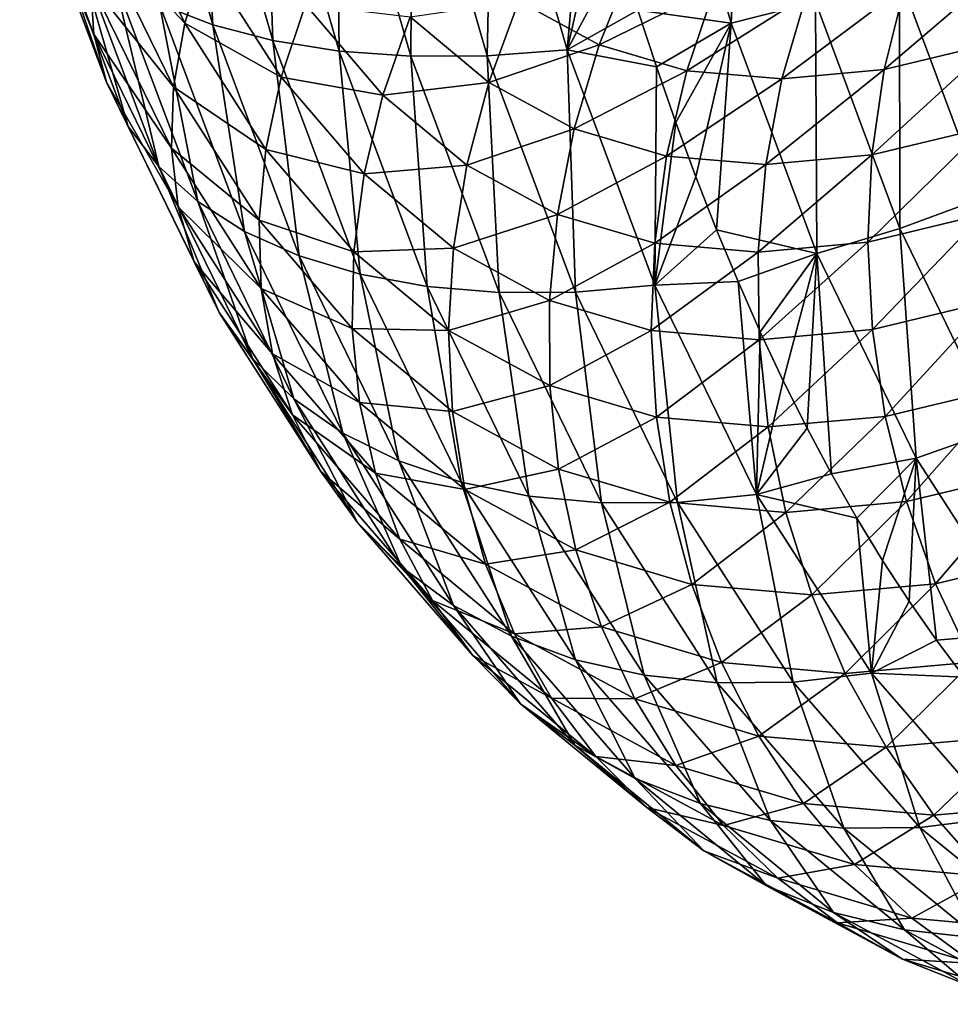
# Model space of a CAD drawing. Header units: millimetres. Extents: x -99 to 221, y -61 to 39.
# Tile 100 of 256: x 3.5 to 7.07, y -53.55 to -49.78. Entities that reach past the tile are written whole.
import ezdxf

# ---------------------------------------------------------------- set-up
doc = ezdxf.new("R2010")
doc.units = ezdxf.units.MM
doc.header["$LTSCALE"] = 33.374815
doc.layers.add('65', color=7, linetype='CONTINUOUS')
doc.layers.add('66', color=7, linetype='CONTINUOUS')

msp = doc.modelspace()

# ---------------------------------------------------------------- linework, layer by layer
at = {"layer": '65', "linetype": 'Continuous'}
for points in [[(6.2792, -48.7523, 1.5672), (5.9512, -48.8192, 1.5298), (6.231, -49.7884, 1.0423), (6.2792, -48.7523, 1.5672)], [(6.5547, -49.7072, 1.0871), (6.2792, -48.7523, 1.5672), (6.231, -49.7884, 1.0423), (6.5547, -49.7072, 1.0871)], [(5.9512, -48.8192, 1.5298), (5.8735, -49.7387, 1.0279), (6.231, -49.7884, 1.0423), (5.9512, -48.8192, 1.5298)], [(7.1934, -50.4595, 0.5467), (7.1916, -49.4916, 1.0773), (6.8763, -49.6079, 1.0988), (7.1934, -50.4595, 0.5467)], [(6.8785, -50.5766, 0.5231), (6.8763, -49.6079, 1.0988), (6.5547, -49.7072, 1.0871), (6.8785, -50.5766, 0.5231)], [(7.1934, -50.4595, 0.5467), (6.8763, -49.6079, 1.0988), (6.8785, -50.5766, 0.5231), (7.1934, -50.4595, 0.5467)], [(6.5547, -49.7072, 1.0871), (6.231, -49.7884, 1.0423), (6.5603, -50.6724, 0.4685), (6.5547, -49.7072, 1.0871)], [(6.8785, -50.5766, 0.5231), (6.5547, -49.7072, 1.0871), (6.5603, -50.6724, 0.4685), (6.8785, -50.5766, 0.5231)], [(5.8735, -49.7387, 1.0279), (5.9448, -49.9566, 0.9035), (6.231, -49.7884, 1.0423), (5.8735, -49.7387, 1.0279)], [(5.9448, -49.9566, 0.9035), (6.0189, -50.1698, 0.7743), (6.231, -49.7884, 1.0423), (5.9448, -49.9566, 0.9035)], [(6.0189, -50.1698, 0.7743), (6.0957, -50.3782, 0.6404), (6.231, -49.7884, 1.0423), (6.0189, -50.1698, 0.7743)], [(6.0957, -50.3782, 0.6404), (6.1753, -50.5817, 0.5016), (6.231, -49.7884, 1.0423), (6.0957, -50.3782, 0.6404)], [(6.231, -49.7884, 1.0423), (6.1753, -50.5817, 0.5016), (6.5603, -50.6724, 0.4685), (6.231, -49.7884, 1.0423)], [(7.2525, -51.3472, -0.1246), (7.1934, -50.4595, 0.5467), (6.8785, -50.5766, 0.5231), (7.2525, -51.3472, -0.1246)], [(6.1753, -50.5817, 0.5016), (6.2578, -50.78, 0.358), (6.5603, -50.6724, 0.4685), (6.1753, -50.5817, 0.5016)], [(6.8785, -50.5766, 0.5231), (6.5603, -50.6724, 0.4685), (6.9412, -51.457, -0.1912), (6.8785, -50.5766, 0.5231)], [(7.2525, -51.3472, -0.1246), (6.8785, -50.5766, 0.5231), (6.9412, -51.457, -0.1912), (7.2525, -51.3472, -0.1246)], [(6.2578, -50.78, 0.358), (6.3431, -50.9729, 0.2098), (6.5603, -50.6724, 0.4685), (6.2578, -50.78, 0.358)], [(6.3431, -50.9729, 0.2098), (6.4313, -51.1603, 0.0568), (6.5603, -50.6724, 0.4685), (6.3431, -50.9729, 0.2098)], [(6.4313, -51.1603, 0.0568), (6.5223, -51.3417, -0.1007), (6.5603, -50.6724, 0.4685), (6.4313, -51.1603, 0.0568)], [(6.5223, -51.3417, -0.1007), (6.6162, -51.5172, -0.2627), (6.5603, -50.6724, 0.4685), (6.5223, -51.3417, -0.1007)], [(6.5603, -50.6724, 0.4685), (6.6162, -51.5172, -0.2627), (6.9412, -51.457, -0.1912), (6.5603, -50.6724, 0.4685)], [(7.2525, -51.3472, -0.1246), (6.9412, -51.457, -0.1912), (7.3719, -52.1258, -0.929), (7.2525, -51.3472, -0.1246)], [(6.6162, -51.5172, -0.2627), (6.7129, -51.6864, -0.429), (6.9412, -51.457, -0.1912), (6.6162, -51.5172, -0.2627)], [(6.7129, -51.6864, -0.429), (6.8122, -51.8491, -0.5995), (6.9412, -51.457, -0.1912), (6.7129, -51.6864, -0.429)], [(6.8122, -51.8491, -0.5995), (6.9141, -52.0052, -0.7739), (6.9412, -51.457, -0.1912), (6.8122, -51.8491, -0.5995)], [(6.9141, -52.0052, -0.7739), (7.0184, -52.1544, -0.9522), (6.9412, -51.457, -0.1912), (6.9141, -52.0052, -0.7739)], [(6.9412, -51.457, -0.1912), (7.0184, -52.1544, -0.9522), (7.3719, -52.1258, -0.929), (6.9412, -51.457, -0.1912)], [(7.0184, -52.1544, -0.9522), (7.1251, -52.2967, -1.1341), (7.3719, -52.1258, -0.929), (7.0184, -52.1544, -0.9522)]]:
    msp.add_3dface(points, dxfattribs=at)
at = {"layer": '66', "linetype": 'Continuous'}
for points in [[(4.243, -49.7955, -0.0935), (3.9621, -48.8244, 0.396), (4.0396, -49.7162, -0.3499), (4.243, -49.7955, -0.0935)], [(4.243, -49.7955, -0.0935), (4.1896, -48.874, 0.6393), (3.9621, -48.8244, 0.396), (4.243, -49.7955, -0.0935)], [(4.4734, -49.8555, 0.1447), (4.4421, -48.9071, 0.8596), (4.1896, -48.874, 0.6393), (4.4734, -49.8555, 0.1447)], [(4.4734, -49.8555, 0.1447), (4.1896, -48.874, 0.6393), (4.243, -49.7955, -0.0935), (4.4734, -49.8555, 0.1447)], [(4.7278, -49.8955, 0.3616), (4.4421, -48.9071, 0.8596), (4.4734, -49.8555, 0.1447), (4.7278, -49.8955, 0.3616)], [(4.7278, -49.8955, 0.3616), (4.7165, -48.9233, 1.0542), (4.4421, -48.9071, 0.8596), (4.7278, -49.8955, 0.3616)], [(5.0031, -49.915, 0.5547), (5.0093, -48.9223, 1.2206), (4.7165, -48.9233, 1.0542), (5.0031, -49.915, 0.5547)], [(5.0031, -49.915, 0.5547), (4.7165, -48.9233, 1.0542), (4.7278, -49.8955, 0.3616), (5.0031, -49.915, 0.5547)], [(5.2957, -49.9136, 0.7214), (5.0093, -48.9223, 1.2206), (5.0031, -49.915, 0.5547), (5.2957, -49.9136, 0.7214)], [(5.2957, -49.9136, 0.7214), (5.3168, -48.9041, 1.3566), (5.0093, -48.9223, 1.2206), (5.2957, -49.9136, 0.7214)], [(5.602, -49.8915, 0.8596), (5.3168, -48.9041, 1.3566), (5.2957, -49.9136, 0.7214), (5.602, -49.8915, 0.8596)], [(5.602, -49.8915, 0.8596), (5.6755, -49.0588, 1.3728), (5.3168, -48.9041, 1.3566), (5.602, -49.8915, 0.8596)], [(3.7872, -49.8302, -2.2802), (3.5028, -49.0733, -1.7862), (3.7745, -49.634, -2.5536), (3.7872, -49.8302, -2.2802)], [(3.7872, -49.8302, -2.2802), (3.5409, -49.2296, -1.4903), (3.5028, -49.0733, -1.7862), (3.7872, -49.8302, -2.2802)], [(5.7389, -49.2897, 1.2625), (5.6755, -49.0588, 1.3728), (5.602, -49.8915, 0.8596), (5.7389, -49.2897, 1.2625)], [(3.8355, -50.0144, -2.0024), (3.5409, -49.2296, -1.4903), (3.7872, -49.8302, -2.2802), (3.8355, -50.0144, -2.0024)], [(3.8355, -50.0144, -2.0024), (3.6148, -49.3738, -1.1951), (3.5409, -49.2296, -1.4903), (3.8355, -50.0144, -2.0024)], [(4.1367, -49.7889, -3.5576), (3.7976, -49.4282, -2.8192), (3.8561, -49.2156, -3.0736), (4.1367, -49.7889, -3.5576)], [(4.1367, -49.7889, -3.5576), (3.8561, -49.2156, -3.0736), (4.2147, -49.5404, -3.771), (4.1367, -49.7889, -3.5576)], [(5.8048, -49.5164, 1.1475), (5.7389, -49.2897, 1.2625), (5.602, -49.8915, 0.8596), (5.8048, -49.5164, 1.1475)], [(3.9187, -50.1843, -1.7238), (3.6148, -49.3738, -1.1951), (3.8355, -50.0144, -2.0024), (3.9187, -50.1843, -1.7238)], [(3.9187, -50.1843, -1.7238), (3.7235, -49.504, -0.9042), (3.6148, -49.3738, -1.1951), (3.9187, -50.1843, -1.7238)], [(4.0932, -50.0326, -3.3293), (3.7745, -49.634, -2.5536), (3.7976, -49.4282, -2.8192), (4.0932, -50.0326, -3.3293)], [(4.0932, -50.0326, -3.3293), (3.7976, -49.4282, -2.8192), (4.1367, -49.7889, -3.5576), (4.0932, -50.0326, -3.3293)], [(4.0359, -50.3377, -1.4479), (3.8657, -49.6187, -0.6213), (3.7235, -49.504, -0.9042), (4.0359, -50.3377, -1.4479)], [(4.0359, -50.3377, -1.4479), (3.7235, -49.504, -0.9042), (3.9187, -50.1843, -1.7238), (4.0359, -50.3377, -1.4479)], [(4.5061, -49.9957, -4.2717), (4.1367, -49.7889, -3.5576), (4.2147, -49.5404, -3.771), (4.5061, -49.9957, -4.2717)], [(4.5061, -49.9957, -4.2717), (4.2147, -49.5404, -3.771), (4.5991, -49.717, -4.4362), (4.5061, -49.9957, -4.2717)], [(5.8735, -49.7387, 1.0279), (5.8048, -49.5164, 1.1475), (5.602, -49.8915, 0.8596), (5.8735, -49.7387, 1.0279)], [(5.7247, -49.8719, -6.1508), (5.4172, -49.704, -5.6264), (5.8505, -49.5595, -6.1528), (5.7247, -49.8719, -6.1508)], [(6.1691, -49.6536, -6.6924), (5.7247, -49.8719, -6.1508), (5.8505, -49.5595, -6.1528), (6.1691, -49.6536, -6.6924)], [(7.2382, -49.8652, -8.698), (6.8185, -49.9661, -7.9945), (7.3058, -49.5502, -8.6), (7.2382, -49.8652, -8.698)], [(7.3058, -49.5502, -8.6), (6.8185, -49.9661, -7.9945), (6.8978, -49.6483, -7.9165), (7.3058, -49.5502, -8.6)], [(4.0846, -50.2683, -3.0889), (3.7872, -49.8302, -2.2802), (3.7745, -49.634, -2.5536), (4.0846, -50.2683, -3.0889)], [(4.0846, -50.2683, -3.0889), (3.7745, -49.634, -2.5536), (4.0932, -50.0326, -3.3293), (4.0846, -50.2683, -3.0889)], [(4.1855, -50.4728, -1.1781), (3.8657, -49.6187, -0.6213), (4.0359, -50.3377, -1.4479), (4.1855, -50.4728, -1.1781)], [(4.1855, -50.4728, -1.1781), (4.0396, -49.7162, -0.3499), (3.8657, -49.6187, -0.6213), (4.1855, -50.4728, -1.1781)], [(6.0609, -49.9713, -6.7203), (5.7247, -49.8719, -6.1508), (6.1691, -49.6536, -6.6924), (6.0609, -49.9713, -6.7203)], [(6.5185, -49.6831, -7.2804), (6.0609, -49.9713, -6.7203), (6.1691, -49.6536, -6.6924), (6.5185, -49.6831, -7.2804)], [(6.8978, -49.6483, -7.9165), (6.4258, -50.0021, -7.3351), (6.5185, -49.6831, -7.2804), (6.8978, -49.6483, -7.9165)], [(6.8185, -49.9661, -7.9945), (6.4258, -50.0021, -7.3351), (6.8978, -49.6483, -7.9165), (6.8185, -49.9661, -7.9945)], [(6.4258, -50.0021, -7.3351), (6.0609, -49.9713, -6.7203), (6.5185, -49.6831, -7.2804), (6.4258, -50.0021, -7.3351)], [(4.3656, -50.5877, -0.9179), (4.0396, -49.7162, -0.3499), (4.1855, -50.4728, -1.1781), (4.3656, -50.5877, -0.9179)], [(4.3656, -50.5877, -0.9179), (4.243, -49.7955, -0.0935), (4.0396, -49.7162, -0.3499), (4.3656, -50.5877, -0.9179)], [(4.8961, -50.0643, -4.9452), (4.5061, -49.9957, -4.2717), (4.5991, -49.717, -4.4362), (4.8961, -50.0643, -4.9452)], [(4.8961, -50.0643, -4.9452), (4.5991, -49.717, -4.4362), (5.0009, -49.764, -5.0559), (4.8961, -50.0643, -4.9452)], [(5.302, -50.0156, -5.571), (5.0009, -49.764, -5.0559), (5.4172, -49.704, -5.6264), (5.302, -50.0156, -5.571)], [(5.7247, -49.8719, -6.1508), (5.302, -50.0156, -5.571), (5.4172, -49.704, -5.6264), (5.7247, -49.8719, -6.1508)], [(5.302, -50.0156, -5.571), (4.8961, -50.0643, -4.9452), (5.0009, -49.764, -5.0559), (5.302, -50.0156, -5.571)], [(5.9448, -49.9566, 0.9035), (5.8735, -49.7387, 1.0279), (5.602, -49.8915, 0.8596), (5.9448, -49.9566, 0.9035)], [(4.4464, -50.2725, -4.0893), (4.0932, -50.0326, -3.3293), (4.1367, -49.7889, -3.5576), (4.4464, -50.2725, -4.0893)], [(4.4464, -50.2725, -4.0893), (4.1367, -49.7889, -3.5576), (4.5061, -49.9957, -4.2717), (4.4464, -50.2725, -4.0893)], [(4.5741, -50.6811, -0.6704), (4.243, -49.7955, -0.0935), (4.3656, -50.5877, -0.9179), (4.5741, -50.6811, -0.6704)], [(4.5741, -50.6811, -0.6704), (4.4734, -49.8555, 0.1447), (4.243, -49.7955, -0.0935), (4.5741, -50.6811, -0.6704)], [(4.111, -50.4931, -2.8396), (3.7872, -49.8302, -2.2802), (4.0846, -50.2683, -3.0889), (4.111, -50.4931, -2.8396)], [(4.111, -50.4931, -2.8396), (3.8355, -50.0144, -2.0024), (3.7872, -49.8302, -2.2802), (4.111, -50.4931, -2.8396)], [(4.8083, -50.7518, -0.4389), (4.7278, -49.8955, 0.3616), (4.4734, -49.8555, 0.1447), (4.8083, -50.7518, -0.4389)], [(4.8083, -50.7518, -0.4389), (4.4734, -49.8555, 0.1447), (4.5741, -50.6811, -0.6704), (4.8083, -50.7518, -0.4389)], [(5.6294, -50.1941, -6.1285), (5.302, -50.0156, -5.571), (5.7247, -49.8719, -6.1508), (5.6294, -50.1941, -6.1285)], [(6.0609, -49.9713, -6.7203), (5.6294, -50.1941, -6.1285), (5.7247, -49.8719, -6.1508), (6.0609, -49.9713, -6.7203)], [(7.2027, -50.1902, -8.7787), (6.7709, -50.294, -8.0547), (7.2382, -49.8652, -8.698), (7.2027, -50.1902, -8.7787)], [(7.2382, -49.8652, -8.698), (6.7709, -50.294, -8.0547), (6.8185, -49.9661, -7.9945), (7.2382, -49.8652, -8.698)], [(5.0651, -50.7988, -0.2263), (4.7278, -49.8955, 0.3616), (4.8083, -50.7518, -0.4389), (5.0651, -50.7988, -0.2263)], [(5.0651, -50.7988, -0.2263), (5.0031, -49.915, 0.5547), (4.7278, -49.8955, 0.3616), (5.0651, -50.7988, -0.2263)], [(5.3414, -50.8217, -0.0352), (5.2957, -49.9136, 0.7214), (5.0031, -49.915, 0.5547), (5.3414, -50.8217, -0.0352)], [(5.3414, -50.8217, -0.0352), (5.0031, -49.915, 0.5547), (5.0651, -50.7988, -0.2263), (5.3414, -50.8217, -0.0352)], [(5.6338, -50.8201, 0.132), (5.602, -49.8915, 0.8596), (5.2957, -49.9136, 0.7214), (5.6338, -50.8201, 0.132)], [(5.6338, -50.8201, 0.132), (5.2957, -49.9136, 0.7214), (5.3414, -50.8217, -0.0352), (5.6338, -50.8201, 0.132)], [(5.9384, -50.794, 0.2731), (5.9448, -49.9566, 0.9035), (5.602, -49.8915, 0.8596), (5.9384, -50.794, 0.2731)], [(5.9384, -50.794, 0.2731), (5.602, -49.8915, 0.8596), (5.6338, -50.8201, 0.132), (5.9384, -50.794, 0.2731)], [(6.0189, -50.1698, 0.7743), (5.9448, -49.9566, 0.9035), (5.9384, -50.794, 0.2731), (6.0189, -50.1698, 0.7743)], [(5.9836, -50.2989, -6.7288), (5.6294, -50.1941, -6.1285), (6.0609, -49.9713, -6.7203), (5.9836, -50.2989, -6.7288)], [(6.4258, -50.0021, -7.3351), (5.9836, -50.2989, -6.7288), (6.0609, -49.9713, -6.7203), (6.4258, -50.0021, -7.3351)], [(6.7709, -50.294, -8.0547), (6.3643, -50.3313, -7.3711), (6.8185, -49.9661, -7.9945), (6.7709, -50.294, -8.0547)], [(6.8185, -49.9661, -7.9945), (6.3643, -50.3313, -7.3711), (6.4258, -50.0021, -7.3351), (6.8185, -49.9661, -7.9945)], [(4.1721, -50.7041, -2.5844), (3.8355, -50.0144, -2.0024), (4.111, -50.4931, -2.8396), (4.1721, -50.7041, -2.5844)], [(4.1721, -50.7041, -2.5844), (3.9187, -50.1843, -1.7238), (3.8355, -50.0144, -2.0024), (4.1721, -50.7041, -2.5844)], [(4.4207, -50.5437, -3.8914), (4.0846, -50.2683, -3.0889), (4.0932, -50.0326, -3.3293), (4.4207, -50.5437, -3.8914)], [(4.4207, -50.5437, -3.8914), (4.0932, -50.0326, -3.3293), (4.4464, -50.2725, -4.0893), (4.4207, -50.5437, -3.8914)], [(4.8235, -50.3661, -4.8148), (4.4464, -50.2725, -4.0893), (4.5061, -49.9957, -4.2717), (4.8235, -50.3661, -4.8148)], [(4.8235, -50.3661, -4.8148), (4.5061, -49.9957, -4.2717), (4.8961, -50.0643, -4.9452), (4.8235, -50.3661, -4.8148)], [(5.2181, -50.3328, -5.4951), (4.8961, -50.0643, -4.9452), (5.302, -50.0156, -5.571), (5.2181, -50.3328, -5.4951)], [(5.6294, -50.1941, -6.1285), (5.2181, -50.3328, -5.4951), (5.302, -50.0156, -5.571), (5.6294, -50.1941, -6.1285)], [(6.3643, -50.3313, -7.3711), (5.9836, -50.2989, -6.7288), (6.4258, -50.0021, -7.3351), (6.3643, -50.3313, -7.3711)], [(5.2181, -50.3328, -5.4951), (4.8235, -50.3661, -4.8148), (4.8961, -50.0643, -4.9452), (5.2181, -50.3328, -5.4951)], [(6.0957, -50.3782, 0.6404), (6.0189, -50.1698, 0.7743), (5.9384, -50.794, 0.2731), (6.0957, -50.3782, 0.6404)], [(4.2672, -50.8987, -2.3265), (3.9187, -50.1843, -1.7238), (4.1721, -50.7041, -2.5844), (4.2672, -50.8987, -2.3265)], [(4.2672, -50.8987, -2.3265), (4.0359, -50.3377, -1.4479), (3.9187, -50.1843, -1.7238), (4.2672, -50.8987, -2.3265)], [(5.5655, -50.522, -6.0863), (5.2181, -50.3328, -5.4951), (5.6294, -50.1941, -6.1285), (5.5655, -50.522, -6.0863)], [(5.9836, -50.2989, -6.7288), (5.5655, -50.522, -6.0863), (5.6294, -50.1941, -6.1285), (5.9836, -50.2989, -6.7288)], [(7.1997, -50.5211, -8.8411), (6.7556, -50.6279, -8.0961), (7.2027, -50.1902, -8.7787), (7.1997, -50.5211, -8.8411)], [(7.2027, -50.1902, -8.7787), (6.7556, -50.6279, -8.0961), (6.7709, -50.294, -8.0547), (7.2027, -50.1902, -8.7787)], [(4.4293, -50.8061, -3.6805), (4.111, -50.4931, -2.8396), (4.0846, -50.2683, -3.0889), (4.4293, -50.8061, -3.6805)], [(4.4293, -50.8061, -3.6805), (4.0846, -50.2683, -3.0889), (4.4207, -50.5437, -3.8914), (4.4293, -50.8061, -3.6805)], [(4.784, -50.6658, -4.6663), (4.4207, -50.5437, -3.8914), (4.4464, -50.2725, -4.0893), (4.784, -50.6658, -4.6663)], [(4.784, -50.6658, -4.6663), (4.4464, -50.2725, -4.0893), (4.8235, -50.3661, -4.8148), (4.784, -50.6658, -4.6663)], [(6.7556, -50.6279, -8.0961), (6.335, -50.6663, -7.3882), (6.7709, -50.294, -8.0547), (6.7556, -50.6279, -8.0961)], [(6.7709, -50.294, -8.0547), (6.335, -50.6663, -7.3882), (6.3643, -50.3313, -7.3711), (6.7709, -50.294, -8.0547)], [(5.1665, -50.6515, -5.3996), (4.8235, -50.3661, -4.8148), (5.2181, -50.3328, -5.4951), (5.1665, -50.6515, -5.3996)], [(5.5655, -50.522, -6.0863), (5.1665, -50.6515, -5.3996), (5.2181, -50.3328, -5.4951), (5.5655, -50.522, -6.0863)], [(5.9381, -50.6324, -6.7178), (5.5655, -50.522, -6.0863), (5.9836, -50.2989, -6.7288), (5.9381, -50.6324, -6.7178)], [(6.3643, -50.3313, -7.3711), (5.9381, -50.6324, -6.7178), (5.9836, -50.2989, -6.7288), (6.3643, -50.3313, -7.3711)], [(6.335, -50.6663, -7.3882), (5.9381, -50.6324, -6.7178), (6.3643, -50.3313, -7.3711), (6.335, -50.6663, -7.3882)], [(4.3951, -51.0744, -2.0693), (4.1855, -50.4728, -1.1781), (4.0359, -50.3377, -1.4479), (4.3951, -51.0744, -2.0693)], [(4.3951, -51.0744, -2.0693), (4.0359, -50.3377, -1.4479), (4.2672, -50.8987, -2.3265), (4.3951, -51.0744, -2.0693)], [(5.1665, -50.6515, -5.3996), (4.784, -50.6658, -4.6663), (4.8235, -50.3661, -4.8148), (5.1665, -50.6515, -5.3996)], [(6.1753, -50.5817, 0.5016), (6.0957, -50.3782, 0.6404), (5.9384, -50.794, 0.2731), (6.1753, -50.5817, 0.5016)], [(4.554, -51.2291, -1.8159), (4.1855, -50.4728, -1.1781), (4.3951, -51.0744, -2.0693), (4.554, -51.2291, -1.8159)], [(4.554, -51.2291, -1.8159), (4.3656, -50.5877, -0.9179), (4.1855, -50.4728, -1.1781), (4.554, -51.2291, -1.8159)], [(4.4722, -51.0563, -3.4592), (4.111, -50.4931, -2.8396), (4.4293, -50.8061, -3.6805), (4.4722, -51.0563, -3.4592)], [(4.4722, -51.0563, -3.4592), (4.1721, -50.7041, -2.5844), (4.111, -50.4931, -2.8396), (4.4722, -51.0563, -3.4592)], [(5.5341, -50.8516, -6.0246), (5.1665, -50.6515, -5.3996), (5.5655, -50.522, -6.0863), (5.5341, -50.8516, -6.0246)], [(5.9381, -50.6324, -6.7178), (5.5341, -50.8516, -6.0246), (5.5655, -50.522, -6.0863), (5.9381, -50.6324, -6.7178)], [(7.1997, -50.5211, -8.8411), (6.7729, -50.9635, -8.1184), (6.7556, -50.6279, -8.0961), (7.1997, -50.5211, -8.8411)], [(7.2293, -50.8538, -8.8843), (6.7729, -50.9635, -8.1184), (7.1997, -50.5211, -8.8411), (7.2293, -50.8538, -8.8843)], [(4.7781, -50.9594, -4.5015), (4.4207, -50.5437, -3.8914), (4.784, -50.6658, -4.6663), (4.7781, -50.9594, -4.5015)], [(4.7781, -50.9594, -4.5015), (4.4293, -50.8061, -3.6805), (4.4207, -50.5437, -3.8914), (4.7781, -50.9594, -4.5015)], [(4.7422, -51.3607, -1.5696), (4.3656, -50.5877, -0.9179), (4.554, -51.2291, -1.8159), (4.7422, -51.3607, -1.5696)], [(4.7422, -51.3607, -1.5696), (4.5741, -50.6811, -0.6704), (4.3656, -50.5877, -0.9179), (4.7422, -51.3607, -1.5696)], [(6.2578, -50.78, 0.358), (6.1753, -50.5817, 0.5016), (5.9384, -50.794, 0.2731), (6.2578, -50.78, 0.358)], [(5.925, -50.9676, -6.6875), (5.5341, -50.8516, -6.0246), (5.9381, -50.6324, -6.7178), (5.925, -50.9676, -6.6875)], [(6.335, -50.6663, -7.3882), (5.925, -50.9676, -6.6875), (5.9381, -50.6324, -6.7178), (6.335, -50.6663, -7.3882)], [(6.7556, -50.6279, -8.0961), (6.3381, -51.0031, -7.386), (6.335, -50.6663, -7.3882), (6.7556, -50.6279, -8.0961)], [(6.7729, -50.9635, -8.1184), (6.3381, -51.0031, -7.386), (6.7556, -50.6279, -8.0961), (6.7729, -50.9635, -8.1184)], [(5.1478, -50.9679, -5.2857), (4.7781, -50.9594, -4.5015), (4.784, -50.6658, -4.6663), (5.1478, -50.9679, -5.2857)], [(5.1478, -50.9679, -5.2857), (4.784, -50.6658, -4.6663), (5.1665, -50.6515, -5.3996), (5.1478, -50.9679, -5.2857)], [(5.5341, -50.8516, -6.0246), (5.1478, -50.9679, -5.2857), (5.1665, -50.6515, -5.3996), (5.5341, -50.8516, -6.0246)], [(6.3381, -51.0031, -7.386), (5.925, -50.9676, -6.6875), (6.335, -50.6663, -7.3882), (6.3381, -51.0031, -7.386)], [(4.5487, -51.2911, -3.2302), (4.1721, -50.7041, -2.5844), (4.4722, -51.0563, -3.4592), (4.5487, -51.2911, -3.2302)], [(4.5487, -51.2911, -3.2302), (4.2672, -50.8987, -2.3265), (4.1721, -50.7041, -2.5844), (4.5487, -51.2911, -3.2302)], [(4.957, -51.4677, -1.3334), (4.5741, -50.6811, -0.6704), (4.7422, -51.3607, -1.5696), (4.957, -51.4677, -1.3334)], [(4.957, -51.4677, -1.3334), (4.8083, -50.7518, -0.4389), (4.5741, -50.6811, -0.6704), (4.957, -51.4677, -1.3334)], [(5.196, -51.5485, -1.1103), (5.0651, -50.7988, -0.2263), (4.8083, -50.7518, -0.4389), (5.196, -51.5485, -1.1103)], [(5.196, -51.5485, -1.1103), (4.8083, -50.7518, -0.4389), (4.957, -51.4677, -1.3334), (5.196, -51.5485, -1.1103)], [(6.3283, -51.5965, -0.4022), (6.2578, -50.78, 0.358), (5.9384, -50.794, 0.2731), (6.3283, -51.5965, -0.4022)], [(6.3431, -50.9729, 0.2098), (6.2578, -50.78, 0.358), (6.3283, -51.5965, -0.4022), (6.3431, -50.9729, 0.2098)], [(4.8059, -51.2434, -4.3226), (4.4722, -51.0563, -3.4592), (4.4293, -50.8061, -3.6805), (4.8059, -51.2434, -4.3226)], [(4.8059, -51.2434, -4.3226), (4.4293, -50.8061, -3.6805), (4.7781, -50.9594, -4.5015), (4.8059, -51.2434, -4.3226)], [(5.456, -51.6024, -0.9031), (5.0651, -50.7988, -0.2263), (5.196, -51.5485, -1.1103), (5.456, -51.6024, -0.9031)], [(5.456, -51.6024, -0.9031), (5.3414, -50.8217, -0.0352), (5.0651, -50.7988, -0.2263), (5.456, -51.6024, -0.9031)], [(5.7337, -51.6285, -0.7145), (5.6338, -50.8201, 0.132), (5.3414, -50.8217, -0.0352), (5.7337, -51.6285, -0.7145)], [(5.7337, -51.6285, -0.7145), (5.3414, -50.8217, -0.0352), (5.456, -51.6024, -0.9031), (5.7337, -51.6285, -0.7145)], [(6.0257, -51.6265, -0.5468), (5.9384, -50.794, 0.2731), (5.6338, -50.8201, 0.132), (6.0257, -51.6265, -0.5468)], [(6.0257, -51.6265, -0.5468), (5.6338, -50.8201, 0.132), (5.7337, -51.6285, -0.7145), (6.0257, -51.6265, -0.5468)], [(6.3283, -51.5965, -0.4022), (5.9384, -50.794, 0.2731), (6.0257, -51.6265, -0.5468), (6.3283, -51.5965, -0.4022)], [(5.5354, -51.1786, -5.9442), (5.1478, -50.9679, -5.2857), (5.5341, -50.8516, -6.0246), (5.5354, -51.1786, -5.9442)], [(5.925, -50.9676, -6.6875), (5.5354, -51.1786, -5.9442), (5.5341, -50.8516, -6.0246), (5.925, -50.9676, -6.6875)], [(7.2293, -50.8538, -8.8843), (6.8225, -51.2965, -8.1212), (6.7729, -50.9635, -8.1184), (7.2293, -50.8538, -8.8843)], [(7.291, -51.184, -8.9078), (6.8225, -51.2965, -8.1212), (7.2293, -50.8538, -8.8843), (7.291, -51.184, -8.9078)], [(4.658, -51.5076, -2.9966), (4.2672, -50.8987, -2.3265), (4.5487, -51.2911, -3.2302), (4.658, -51.5076, -2.9966)], [(4.658, -51.5076, -2.9966), (4.3951, -51.0744, -2.0693), (4.2672, -50.8987, -2.3265), (4.658, -51.5076, -2.9966)], [(5.1623, -51.2779, -5.1548), (4.7781, -50.9594, -4.5015), (5.1478, -50.9679, -5.2857), (5.1623, -51.2779, -5.1548)], [(5.1623, -51.2779, -5.1548), (4.8059, -51.2434, -4.3226), (4.7781, -50.9594, -4.5015), (5.1623, -51.2779, -5.1548)], [(5.5354, -51.1786, -5.9442), (5.1623, -51.2779, -5.1548), (5.1478, -50.9679, -5.2857), (5.5354, -51.1786, -5.9442)], [(5.9446, -51.3001, -6.6382), (5.5354, -51.1786, -5.9442), (5.925, -50.9676, -6.6875), (5.9446, -51.3001, -6.6382)], [(6.3381, -51.0031, -7.386), (5.9446, -51.3001, -6.6382), (5.925, -50.9676, -6.6875), (6.3381, -51.0031, -7.386)], [(6.4313, -51.1603, 0.0568), (6.3431, -50.9729, 0.2098), (6.3283, -51.5965, -0.4022), (6.4313, -51.1603, 0.0568)], [(6.7729, -50.9635, -8.1184), (6.3737, -51.3372, -7.3645), (6.3381, -51.0031, -7.386), (6.7729, -50.9635, -8.1184)], [(6.8225, -51.2965, -8.1212), (6.3737, -51.3372, -7.3645), (6.7729, -50.9635, -8.1184), (6.8225, -51.2965, -8.1212)], [(6.3737, -51.3372, -7.3645), (5.9446, -51.3001, -6.6382), (6.3381, -51.0031, -7.386), (6.3737, -51.3372, -7.3645)], [(4.7987, -51.703, -2.7612), (4.554, -51.2291, -1.8159), (4.3951, -51.0744, -2.0693), (4.7987, -51.703, -2.7612)], [(4.7987, -51.703, -2.7612), (4.3951, -51.0744, -2.0693), (4.658, -51.5076, -2.9966), (4.7987, -51.703, -2.7612)], [(4.867, -51.5141, -4.1318), (4.4722, -51.0563, -3.4592), (4.8059, -51.2434, -4.3226), (4.867, -51.5141, -4.1318)], [(4.867, -51.5141, -4.1318), (4.5487, -51.2911, -3.2302), (4.4722, -51.0563, -3.4592), (4.867, -51.5141, -4.1318)], [(6.5223, -51.3417, -0.1007), (6.4313, -51.1603, 0.0568), (6.3283, -51.5965, -0.4022), (6.5223, -51.3417, -0.1007)], [(5.5695, -51.499, -5.8462), (5.1623, -51.2779, -5.1548), (5.5354, -51.1786, -5.9442), (5.5695, -51.499, -5.8462)], [(5.9446, -51.3001, -6.6382), (5.5695, -51.499, -5.8462), (5.5354, -51.1786, -5.9442), (5.9446, -51.3001, -6.6382)], [(7.291, -51.184, -8.9078), (6.9037, -51.6229, -8.1045), (6.8225, -51.2965, -8.1212), (7.291, -51.184, -8.9078)], [(7.3842, -51.5076, -8.9114), (6.9037, -51.6229, -8.1045), (7.291, -51.184, -8.9078), (7.3842, -51.5076, -8.9114)], [(4.9689, -51.875, -2.527), (4.554, -51.2291, -1.8159), (4.7987, -51.703, -2.7612), (4.9689, -51.875, -2.527)], [(4.9689, -51.875, -2.527), (4.7422, -51.3607, -1.5696), (4.554, -51.2291, -1.8159), (4.9689, -51.875, -2.527)], [(5.2098, -51.5775, -5.0087), (4.867, -51.5141, -4.1318), (4.8059, -51.2434, -4.3226), (5.2098, -51.5775, -5.0087)], [(5.2098, -51.5775, -5.0087), (4.8059, -51.2434, -4.3226), (5.1623, -51.2779, -5.1548), (5.2098, -51.5775, -5.0087)], [(5.5695, -51.499, -5.8462), (5.2098, -51.5775, -5.0087), (5.1623, -51.2779, -5.1548), (5.5695, -51.499, -5.8462)], [(4.9607, -51.7681, -3.9315), (4.5487, -51.2911, -3.2302), (4.867, -51.5141, -4.1318), (4.9607, -51.7681, -3.9315)], [(4.9607, -51.7681, -3.9315), (4.658, -51.5076, -2.9966), (4.5487, -51.2911, -3.2302), (4.9607, -51.7681, -3.9315)], [(5.9965, -51.6259, -6.5706), (5.5695, -51.499, -5.8462), (5.9446, -51.3001, -6.6382), (5.9965, -51.6259, -6.5706)], [(6.3737, -51.3372, -7.3645), (5.9965, -51.6259, -6.5706), (5.9446, -51.3001, -6.6382), (6.3737, -51.3372, -7.3645)], [(6.8225, -51.2965, -8.1212), (6.4413, -51.6647, -7.3241), (6.3737, -51.3372, -7.3645), (6.8225, -51.2965, -8.1212)], [(6.9037, -51.6229, -8.1045), (6.4413, -51.6647, -7.3241), (6.8225, -51.2965, -8.1212), (6.9037, -51.6229, -8.1045)], [(6.4413, -51.6647, -7.3241), (5.9965, -51.6259, -6.5706), (6.3737, -51.3372, -7.3645), (6.4413, -51.6647, -7.3241)], [(6.6162, -51.5172, -0.2627), (6.5223, -51.3417, -0.1007), (6.3283, -51.5965, -0.4022), (6.6162, -51.5172, -0.2627)], [(5.1666, -52.0213, -2.2969), (4.7422, -51.3607, -1.5696), (4.9689, -51.875, -2.527), (5.1666, -52.0213, -2.2969)], [(5.1666, -52.0213, -2.2969), (4.957, -51.4677, -1.3334), (4.7422, -51.3607, -1.5696), (5.1666, -52.0213, -2.2969)], [(5.3892, -52.14, -2.0739), (4.957, -51.4677, -1.3334), (5.1666, -52.0213, -2.2969), (5.3892, -52.14, -2.0739)], [(5.3892, -52.14, -2.0739), (5.196, -51.5485, -1.1103), (4.957, -51.4677, -1.3334), (5.3892, -52.14, -2.0739)], [(5.6359, -51.8086, -5.7318), (5.2098, -51.5775, -5.0087), (5.5695, -51.499, -5.8462), (5.6359, -51.8086, -5.7318)], [(5.9965, -51.6259, -6.5706), (5.6359, -51.8086, -5.7318), (5.5695, -51.499, -5.8462), (5.9965, -51.6259, -6.5706)], [(5.0858, -52.0022, -3.7243), (4.658, -51.5076, -2.9966), (4.9607, -51.7681, -3.9315), (5.0858, -52.0022, -3.7243)], [(5.0858, -52.0022, -3.7243), (4.7987, -51.703, -2.7612), (4.658, -51.5076, -2.9966), (5.0858, -52.0022, -3.7243)], [(5.2897, -51.8631, -4.8491), (4.867, -51.5141, -4.1318), (5.2098, -51.5775, -5.0087), (5.2897, -51.8631, -4.8491)], [(5.2897, -51.8631, -4.8491), (4.9607, -51.7681, -3.9315), (4.867, -51.5141, -4.1318), (5.2897, -51.8631, -4.8491)], [(6.7129, -51.6864, -0.429), (6.6162, -51.5172, -0.2627), (6.3283, -51.5965, -0.4022), (6.7129, -51.6864, -0.429)], [(7.3842, -51.5076, -8.9114), (7.0156, -51.9385, -8.0686), (6.9037, -51.6229, -8.1045), (7.3842, -51.5076, -8.9114)], [(7.5076, -51.8205, -8.895), (7.0156, -51.9385, -8.0686), (7.3842, -51.5076, -8.9114), (7.5076, -51.8205, -8.895)], [(5.634, -52.2298, -1.8608), (5.456, -51.6024, -0.9031), (5.196, -51.5485, -1.1103), (5.634, -52.2298, -1.8608)], [(5.634, -52.2298, -1.8608), (5.196, -51.5485, -1.1103), (5.3892, -52.14, -2.0739), (5.634, -52.2298, -1.8608)], [(5.6359, -51.8086, -5.7318), (5.2897, -51.8631, -4.8491), (5.2098, -51.5775, -5.0087), (5.6359, -51.8086, -5.7318)], [(5.8978, -52.2894, -1.6601), (5.456, -51.6024, -0.9031), (5.634, -52.2298, -1.8608), (5.8978, -52.2894, -1.6601)], [(5.8978, -52.2894, -1.6601), (5.7337, -51.6285, -0.7145), (5.456, -51.6024, -0.9031), (5.8978, -52.2894, -1.6601)], [(6.4692, -52.3156, -1.3065), (6.3283, -51.5965, -0.4022), (6.0257, -51.6265, -0.5468), (6.4692, -52.3156, -1.3065)], [(6.7695, -52.2819, -1.1578), (6.7129, -51.6864, -0.429), (6.3283, -51.5965, -0.4022), (6.7695, -52.2819, -1.1578)], [(6.7695, -52.2819, -1.1578), (6.3283, -51.5965, -0.4022), (6.4692, -52.3156, -1.3065), (6.7695, -52.2819, -1.1578)], [(6.0801, -51.9408, -6.4855), (5.6359, -51.8086, -5.7318), (5.9965, -51.6259, -6.5706), (6.0801, -51.9408, -6.4855)], [(6.1774, -52.3181, -1.4746), (6.0257, -51.6265, -0.5468), (5.7337, -51.6285, -0.7145), (6.1774, -52.3181, -1.4746)], [(6.1774, -52.3181, -1.4746), (5.7337, -51.6285, -0.7145), (5.8978, -52.2894, -1.6601), (6.1774, -52.3181, -1.4746)], [(6.4413, -51.6647, -7.3241), (6.0801, -51.9408, -6.4855), (5.9965, -51.6259, -6.5706), (6.4413, -51.6647, -7.3241)], [(6.4692, -52.3156, -1.3065), (6.0257, -51.6265, -0.5468), (6.1774, -52.3181, -1.4746), (6.4692, -52.3156, -1.3065)], [(6.9037, -51.6229, -8.1045), (6.5401, -51.9812, -7.2652), (6.4413, -51.6647, -7.3241), (6.9037, -51.6229, -8.1045)], [(7.0156, -51.9385, -8.0686), (6.5401, -51.9812, -7.2652), (6.9037, -51.6229, -8.1045), (7.0156, -51.9385, -8.0686)], [(6.5401, -51.9812, -7.2652), (6.0801, -51.9408, -6.4855), (6.4413, -51.6647, -7.3241), (6.5401, -51.9812, -7.2652)], [(6.8122, -51.8491, -0.5995), (6.7129, -51.6864, -0.429), (6.7695, -52.2819, -1.1578), (6.8122, -51.8491, -0.5995)], [(5.2407, -52.2134, -3.5127), (4.9689, -51.875, -2.527), (4.7987, -51.703, -2.7612), (5.2407, -52.2134, -3.5127)], [(5.2407, -52.2134, -3.5127), (4.7987, -51.703, -2.7612), (5.0858, -52.0022, -3.7243), (5.2407, -52.2134, -3.5127)], [(5.401, -52.131, -4.678), (4.9607, -51.7681, -3.9315), (5.2897, -51.8631, -4.8491), (5.401, -52.131, -4.678)], [(5.401, -52.131, -4.678), (5.0858, -52.0022, -3.7243), (4.9607, -51.7681, -3.9315), (5.401, -52.131, -4.678)], [(5.7338, -52.1037, -5.6023), (5.2897, -51.8631, -4.8491), (5.6359, -51.8086, -5.7318), (5.7338, -52.1037, -5.6023)], [(6.0801, -51.9408, -6.4855), (5.7338, -52.1037, -5.6023), (5.6359, -51.8086, -5.7318), (6.0801, -51.9408, -6.4855)], [(7.5076, -51.8205, -8.895), (7.1568, -52.2393, -8.0137), (7.0156, -51.9385, -8.0686), (7.5076, -51.8205, -8.895)], [(5.4235, -52.3992, -3.2994), (4.9689, -51.875, -2.527), (5.2407, -52.2134, -3.5127), (5.4235, -52.3992, -3.2994)], [(5.4235, -52.3992, -3.2994), (5.1666, -52.0213, -2.2969), (4.9689, -51.875, -2.527), (5.4235, -52.3992, -3.2994)], [(5.7338, -52.1037, -5.6023), (5.401, -52.131, -4.678), (5.2897, -51.8631, -4.8491), (5.7338, -52.1037, -5.6023)], [(6.9141, -52.0052, -0.7739), (6.8122, -51.8491, -0.5995), (6.7695, -52.2819, -1.1578), (6.9141, -52.0052, -0.7739)], [(6.1943, -52.2409, -6.3839), (5.7338, -52.1037, -5.6023), (6.0801, -51.9408, -6.4855), (6.1943, -52.2409, -6.3839)], [(6.5401, -51.9812, -7.2652), (6.1943, -52.2409, -6.3839), (6.0801, -51.9408, -6.4855), (6.5401, -51.9812, -7.2652)], [(7.0156, -51.9385, -8.0686), (6.6687, -52.2828, -7.1886), (6.5401, -51.9812, -7.2652), (7.0156, -51.9385, -8.0686)], [(7.1568, -52.2393, -8.0137), (6.6687, -52.2828, -7.1886), (7.0156, -51.9385, -8.0686), (7.1568, -52.2393, -8.0137)], [(6.6687, -52.2828, -7.1886), (6.1943, -52.2409, -6.3839), (6.5401, -51.9812, -7.2652), (6.6687, -52.2828, -7.1886)], [(5.5423, -52.3778, -4.4977), (5.0858, -52.0022, -3.7243), (5.401, -52.131, -4.678), (5.5423, -52.3778, -4.4977)], [(5.5423, -52.3778, -4.4977), (5.2407, -52.2134, -3.5127), (5.0858, -52.0022, -3.7243), (5.5423, -52.3778, -4.4977)], [(5.6318, -52.5572, -3.0871), (5.1666, -52.0213, -2.2969), (5.4235, -52.3992, -3.2994), (5.6318, -52.5572, -3.0871)], [(5.6318, -52.5572, -3.0871), (5.3892, -52.14, -2.0739), (5.1666, -52.0213, -2.2969), (5.6318, -52.5572, -3.0871)], [(7.0184, -52.1544, -0.9522), (6.9141, -52.0052, -0.7739), (6.7695, -52.2819, -1.1578), (7.0184, -52.1544, -0.9522)], [(5.8619, -52.3805, -5.4595), (5.401, -52.131, -4.678), (5.7338, -52.1037, -5.6023), (5.8619, -52.3805, -5.4595)], [(6.1943, -52.2409, -6.3839), (5.8619, -52.3805, -5.4595), (5.7338, -52.1037, -5.6023), (6.1943, -52.2409, -6.3839)], [(5.863, -52.6853, -2.8785), (5.3892, -52.14, -2.0739), (5.6318, -52.5572, -3.0871), (5.863, -52.6853, -2.8785)], [(5.863, -52.6853, -2.8785), (5.634, -52.2298, -1.8608), (5.3892, -52.14, -2.0739), (5.863, -52.6853, -2.8785)], [(5.8619, -52.3805, -5.4595), (5.5423, -52.3778, -4.4977), (5.401, -52.131, -4.678), (5.8619, -52.3805, -5.4595)], [(7.1251, -52.2967, -1.1341), (7.0184, -52.1544, -0.9522), (6.7695, -52.2819, -1.1578), (7.1251, -52.2967, -1.1341)], [(5.7118, -52.6005, -4.3104), (5.4235, -52.3992, -3.2994), (5.2407, -52.2134, -3.5127), (5.7118, -52.6005, -4.3104)], [(5.7118, -52.6005, -4.3104), (5.2407, -52.2134, -3.5127), (5.5423, -52.3778, -4.4977), (5.7118, -52.6005, -4.3104)], [(6.1142, -52.7819, -2.6761), (5.8978, -52.2894, -1.6601), (5.634, -52.2298, -1.8608), (6.1142, -52.7819, -2.6761)], [(6.1142, -52.7819, -2.6761), (5.634, -52.2298, -1.8608), (5.863, -52.6853, -2.8785), (6.1142, -52.7819, -2.6761)], [(6.3378, -52.5224, -6.2672), (5.8619, -52.3805, -5.4595), (6.1943, -52.2409, -6.3839), (6.3378, -52.5224, -6.2672)], [(6.6687, -52.2828, -7.1886), (6.3378, -52.5224, -6.2672), (6.1943, -52.2409, -6.3839), (6.6687, -52.2828, -7.1886)], [(7.1568, -52.2393, -8.0137), (6.8256, -52.5658, -7.0953), (6.6687, -52.2828, -7.1886), (7.1568, -52.2393, -8.0137)], [(7.3255, -52.5215, -7.9408), (6.8256, -52.5658, -7.0953), (7.1568, -52.2393, -8.0137), (7.3255, -52.5215, -7.9408)], [(6.3823, -52.8459, -2.4826), (5.8978, -52.2894, -1.6601), (6.1142, -52.7819, -2.6761), (6.3823, -52.8459, -2.4826)], [(6.3823, -52.8459, -2.4826), (6.1774, -52.3181, -1.4746), (5.8978, -52.2894, -1.6601), (6.3823, -52.8459, -2.4826)], [(6.8256, -52.5658, -7.0953), (6.3378, -52.5224, -6.2672), (6.6687, -52.2828, -7.1886), (6.8256, -52.5658, -7.0953)], [(6.9554, -52.8732, -2.1318), (6.7695, -52.2819, -1.1578), (6.4692, -52.3156, -1.3065), (6.9554, -52.8732, -2.1318)], [(7.2531, -52.836, -1.9789), (7.1251, -52.2967, -1.1341), (6.7695, -52.2819, -1.1578), (7.2531, -52.836, -1.9789)], [(7.2531, -52.836, -1.9789), (6.7695, -52.2819, -1.1578), (6.9554, -52.8732, -2.1318), (7.2531, -52.836, -1.9789)], [(6.6639, -52.8765, -2.3004), (6.4692, -52.3156, -1.3065), (6.1774, -52.3181, -1.4746), (6.6639, -52.8765, -2.3004)], [(6.6639, -52.8765, -2.3004), (6.1774, -52.3181, -1.4746), (6.3823, -52.8459, -2.4826), (6.6639, -52.8765, -2.3004)], [(6.9554, -52.8732, -2.1318), (6.4692, -52.3156, -1.3065), (6.6639, -52.8765, -2.3004), (6.9554, -52.8732, -2.1318)], [(5.9073, -52.7962, -4.1184), (5.4235, -52.3992, -3.2994), (5.7118, -52.6005, -4.3104), (5.9073, -52.7962, -4.1184)], [(5.9073, -52.7962, -4.1184), (5.6318, -52.5572, -3.0871), (5.4235, -52.3992, -3.2994), (5.9073, -52.7962, -4.1184)], [(6.0187, -52.6354, -5.3051), (5.5423, -52.3778, -4.4977), (5.8619, -52.3805, -5.4595), (6.0187, -52.6354, -5.3051)], [(6.0187, -52.6354, -5.3051), (5.7118, -52.6005, -4.3104), (5.5423, -52.3778, -4.4977), (6.0187, -52.6354, -5.3051)], [(6.3378, -52.5224, -6.2672), (6.0187, -52.6354, -5.3051), (5.8619, -52.3805, -5.4595), (6.3378, -52.5224, -6.2672)], [(6.5086, -52.7816, -6.1369), (6.0187, -52.6354, -5.3051), (6.3378, -52.5224, -6.2672), (6.5086, -52.7816, -6.1369)], [(6.8256, -52.5658, -7.0953), (6.5086, -52.7816, -6.1369), (6.3378, -52.5224, -6.2672), (6.8256, -52.5658, -7.0953)], [(7.3255, -52.5215, -7.9408), (7.0089, -52.8265, -6.9864), (6.8256, -52.5658, -7.0953), (7.3255, -52.5215, -7.9408)], [(7.5194, -52.7816, -7.8506), (7.0089, -52.8265, -6.9864), (7.3255, -52.5215, -7.9408), (7.5194, -52.7816, -7.8506)], [(6.1265, -52.9624, -3.9241), (5.6318, -52.5572, -3.0871), (5.9073, -52.7962, -4.1184), (6.1265, -52.9624, -3.9241)], [(6.1265, -52.9624, -3.9241), (5.863, -52.6853, -2.8785), (5.6318, -52.5572, -3.0871), (6.1265, -52.9624, -3.9241)], [(7.0089, -52.8265, -6.9864), (6.5086, -52.7816, -6.1369), (6.8256, -52.5658, -7.0953), (7.0089, -52.8265, -6.9864)], [(6.2021, -52.8654, -5.1412), (5.9073, -52.7962, -4.1184), (5.7118, -52.6005, -4.3104), (6.2021, -52.8654, -5.1412)], [(6.2021, -52.8654, -5.1412), (5.7118, -52.6005, -4.3104), (6.0187, -52.6354, -5.3051), (6.2021, -52.8654, -5.1412)], [(6.5086, -52.7816, -6.1369), (6.2021, -52.8654, -5.1412), (6.0187, -52.6354, -5.3051), (6.5086, -52.7816, -6.1369)], [(6.3665, -53.0972, -3.7301), (5.863, -52.6853, -2.8785), (6.1265, -52.9624, -3.9241), (6.3665, -53.0972, -3.7301)], [(6.3665, -53.0972, -3.7301), (6.1142, -52.7819, -2.6761), (5.863, -52.6853, -2.8785), (6.3665, -53.0972, -3.7301)], [(6.6243, -53.1987, -3.5387), (6.3823, -52.8459, -2.4826), (6.1142, -52.7819, -2.6761), (6.6243, -53.1987, -3.5387)], [(6.6243, -53.1987, -3.5387), (6.1142, -52.7819, -2.6761), (6.3665, -53.0972, -3.7301), (6.6243, -53.1987, -3.5387)], [(6.7047, -53.0155, -5.9945), (6.2021, -52.8654, -5.1412), (6.5086, -52.7816, -6.1369), (6.7047, -53.0155, -5.9945)], [(7.0089, -52.8265, -6.9864), (6.7047, -53.0155, -5.9945), (6.5086, -52.7816, -6.1369), (7.0089, -52.8265, -6.9864)], [(7.5194, -52.7816, -7.8506), (7.2161, -53.0617, -6.8633), (7.0089, -52.8265, -6.9864), (7.5194, -52.7816, -7.8506)], [(6.4099, -53.0674, -4.9697), (5.9073, -52.7962, -4.1184), (6.2021, -52.8654, -5.1412), (6.4099, -53.0674, -4.9697)], [(6.4099, -53.0674, -4.9697), (6.1265, -52.9624, -3.9241), (5.9073, -52.7962, -4.1184), (6.4099, -53.0674, -4.9697)], [(7.2161, -53.0617, -6.8633), (6.7047, -53.0155, -5.9945), (7.0089, -52.8265, -6.9864), (7.2161, -53.0617, -6.8633)], [(6.8967, -53.2656, -3.3524), (6.3823, -52.8459, -2.4826), (6.6243, -53.1987, -3.5387), (6.8967, -53.2656, -3.3524)], [(6.8967, -53.2656, -3.3524), (6.6639, -52.8765, -2.3004), (6.3823, -52.8459, -2.4826), (6.8967, -53.2656, -3.3524)], [(7.4714, -53.2931, -3.0043), (7.2531, -52.836, -1.9789), (6.9554, -52.8732, -2.1318), (7.4714, -53.2931, -3.0043)], [(6.7047, -53.0155, -5.9945), (6.4099, -53.0674, -4.9697), (6.2021, -52.8654, -5.1412), (6.7047, -53.0155, -5.9945)], [(7.1803, -53.2973, -3.1735), (6.9554, -52.8732, -2.1318), (6.6639, -52.8765, -2.3004), (7.1803, -53.2973, -3.1735)], [(7.1803, -53.2973, -3.1735), (6.6639, -52.8765, -2.3004), (6.8967, -53.2656, -3.3524), (7.1803, -53.2973, -3.1735)], [(7.4714, -53.2931, -3.0043), (6.9554, -52.8732, -2.1318), (7.1803, -53.2973, -3.1735), (7.4714, -53.2931, -3.0043)], [(6.6394, -53.239, -4.7928), (6.1265, -52.9624, -3.9241), (6.4099, -53.0674, -4.9697), (6.6394, -53.239, -4.7928)], [(6.6394, -53.239, -4.7928), (6.3665, -53.0972, -3.7301), (6.1265, -52.9624, -3.9241), (6.6394, -53.239, -4.7928)], [(6.9236, -53.2209, -5.8418), (6.4099, -53.0674, -4.9697), (6.7047, -53.0155, -5.9945), (6.9236, -53.2209, -5.8418)], [(7.2161, -53.0617, -6.8633), (6.9236, -53.2209, -5.8418), (6.7047, -53.0155, -5.9945), (7.2161, -53.0617, -6.8633)], [(6.9236, -53.2209, -5.8418), (6.6394, -53.239, -4.7928), (6.4099, -53.0674, -4.9697), (6.9236, -53.2209, -5.8418)], [(7.4447, -53.2684, -6.7276), (6.9236, -53.2209, -5.8418), (7.2161, -53.0617, -6.8633), (7.4447, -53.2684, -6.7276)], [(6.8878, -53.3779, -4.6127), (6.3665, -53.0972, -3.7301), (6.6394, -53.239, -4.7928), (6.8878, -53.3779, -4.6127)], [(6.8878, -53.3779, -4.6127), (6.6243, -53.1987, -3.5387), (6.3665, -53.0972, -3.7301), (6.8878, -53.3779, -4.6127)], [(7.1519, -53.4825, -4.4318), (6.8967, -53.2656, -3.3524), (6.6243, -53.1987, -3.5387), (7.1519, -53.4825, -4.4318)], [(7.1519, -53.4825, -4.4318), (6.6243, -53.1987, -3.5387), (6.8878, -53.3779, -4.6127), (7.1519, -53.4825, -4.4318)], [(7.1624, -53.3954, -5.6809), (6.6394, -53.239, -4.7928), (6.9236, -53.2209, -5.8418), (7.1624, -53.3954, -5.6809)], [(7.1624, -53.3954, -5.6809), (6.8878, -53.3779, -4.6127), (6.6394, -53.239, -4.7928), (7.1624, -53.3954, -5.6809)], [(7.4447, -53.2684, -6.7276), (7.1624, -53.3954, -5.6809), (6.9236, -53.2209, -5.8418), (7.4447, -53.2684, -6.7276)], [(7.4283, -53.5514, -4.2522), (6.8967, -53.2656, -3.3524), (7.1519, -53.4825, -4.4318), (7.4283, -53.5514, -4.2522)], [(7.4283, -53.5514, -4.2522), (7.1803, -53.2973, -3.1735), (6.8967, -53.2656, -3.3524), (7.4283, -53.5514, -4.2522)], [(7.4183, -53.5367, -5.5137), (6.8878, -53.3779, -4.6127), (7.1624, -53.3954, -5.6809), (7.4183, -53.5367, -5.5137)], [(7.4183, -53.5367, -5.5137), (7.1519, -53.4825, -4.4318), (6.8878, -53.3779, -4.6127), (7.4183, -53.5367, -5.5137)]]:
    msp.add_3dface(points, dxfattribs=at)

doc.saveas('drawing.dxf')
